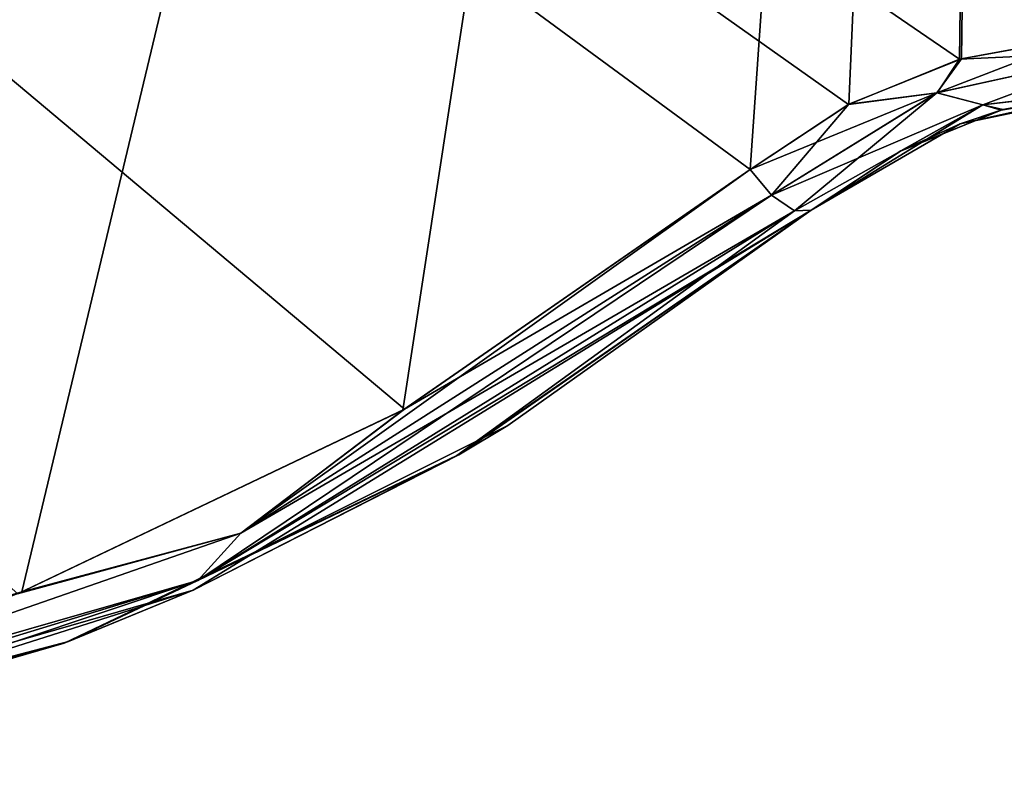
# Model space of a CAD drawing. Header units: millimetres. Extents: x -125 to 125, y -46 to 12.
# Tile 42 of 256: x -62.79 to -60.97, y -42.02 to -40.58. Entities that reach past the tile are written whole.
import ezdxf

# ---------------------------------------------------------------- set-up
doc = ezdxf.new("R2010")
doc.units = ezdxf.units.MM
doc.header["$LTSCALE"] = 26.699852
for name, color, linetype in [('142', 7, 'CONTINUOUS'), ('158', 7, 'CONTINUOUS'), ('182', 7, 'CONTINUOUS'), ('183', 7, 'CONTINUOUS'), ('270', 7, 'CONTINUOUS'), ('271', 7, 'CONTINUOUS'), ('300', 7, 'CONTINUOUS'), ('301', 7, 'CONTINUOUS')]:
    doc.layers.add(name, color=color, linetype=linetype)

msp = doc.modelspace()

# ---------------------------------------------------------------- linework, layer by layer
at = {"layer": '142', "linetype": 'CONTINUOUS'}
for points in [[(-61.324, -40.9377, -36.0407), (-62.4702, -41.6423, -36.0407), (-61.324, -40.9377, -46.7863), (-61.324, -40.9377, -36.0407)], [(-61.324, -40.9377, -46.7863), (-62.4702, -41.6423, -36.0407), (-61.324, -40.9377, -47.9982), (-61.324, -40.9377, -46.7863)], [(-61.324, -40.9377, -47.9982), (-62.4702, -41.6423, -36.0407), (-62.4702, -41.6423, -47.9982), (-61.324, -40.9377, -47.9982)], [(-61.324, -40.9377, -59.9557), (-62.4702, -41.6423, -47.9982), (-62.4702, -41.6423, -59.9557), (-61.324, -40.9377, -59.9557)], [(-61.324, -40.9377, -58.7439), (-62.4702, -41.6423, -47.9982), (-61.324, -40.9377, -59.9557), (-61.324, -40.9377, -58.7439)], [(-61.324, -40.9377, -47.9982), (-62.4702, -41.6423, -47.9982), (-61.324, -40.9377, -58.7439), (-61.324, -40.9377, -47.9982)], [(-61.324, -40.9377, -22.8713), (-62.4702, -41.6423, -12.1256), (-61.324, -40.9377, -24.0832), (-61.324, -40.9377, -22.8713)], [(-61.324, -40.9377, -12.1256), (-62.4702, -41.6423, -12.1256), (-61.324, -40.9377, -22.8713), (-61.324, -40.9377, -12.1256)], [(-61.324, -40.9377, -12.1256), (-62.4702, -41.6423, -0.1681), (-62.4702, -41.6423, -12.1256), (-61.324, -40.9377, -12.1256)], [(-61.324, -40.9377, -10.9138), (-62.4702, -41.6423, -0.1681), (-61.324, -40.9377, -12.1256), (-61.324, -40.9377, -10.9138)], [(-61.324, -40.9377, -36.0407), (-62.4702, -41.6423, -24.0832), (-62.4702, -41.6423, -36.0407), (-61.324, -40.9377, -36.0407)], [(-61.324, -40.9377, -34.8288), (-62.4702, -41.6423, -24.0832), (-61.324, -40.9377, -36.0407), (-61.324, -40.9377, -34.8288)], [(-61.324, -40.9377, -24.0832), (-62.4702, -41.6423, -24.0832), (-61.324, -40.9377, -34.8288), (-61.324, -40.9377, -24.0832)], [(-61.324, -40.9377, -24.0832), (-62.4702, -41.6423, -12.1256), (-62.4702, -41.6423, -24.0832), (-61.324, -40.9377, -24.0832)], [(-61.324, -40.9377, -107.7738), (-62.4702, -41.6423, -95.8283), (-61.9809, -41.393, -107.3956), (-61.324, -40.9377, -107.7738)], [(-61.324, -40.9377, -106.5739), (-62.4702, -41.6423, -95.8283), (-61.324, -40.9377, -107.7738), (-61.324, -40.9377, -106.5739)], [(-61.324, -40.9377, -95.8283), (-62.4702, -41.6423, -95.8283), (-61.324, -40.9377, -106.5739), (-61.324, -40.9377, -95.8283)], [(-61.324, -40.9377, -95.8283), (-62.4702, -41.6423, -83.8707), (-62.4702, -41.6423, -95.8283), (-61.324, -40.9377, -95.8283)], [(-61.324, -40.9377, -94.6164), (-62.4702, -41.6423, -83.8707), (-61.324, -40.9377, -95.8283), (-61.324, -40.9377, -94.6164)], [(-61.324, -40.9377, -71.9132), (-62.4702, -41.6423, -59.9557), (-62.4702, -41.6423, -71.9132), (-61.324, -40.9377, -71.9132)], [(-61.324, -40.9377, -70.7014), (-62.4702, -41.6423, -59.9557), (-61.324, -40.9377, -71.9132), (-61.324, -40.9377, -70.7014)], [(-61.324, -40.9377, -59.9557), (-62.4702, -41.6423, -59.9557), (-61.324, -40.9377, -70.7014), (-61.324, -40.9377, -59.9557)], [(-61.324, -40.9377, -83.8707), (-62.4702, -41.6423, -83.8707), (-61.324, -40.9377, -94.6164), (-61.324, -40.9377, -83.8707)], [(-61.324, -40.9377, -83.8707), (-62.4702, -41.6423, -71.9132), (-62.4702, -41.6423, -83.8707), (-61.324, -40.9377, -83.8707)], [(-61.324, -40.9377, -82.6589), (-62.4702, -41.6423, -71.9132), (-61.324, -40.9377, -83.8707), (-61.324, -40.9377, -82.6589)], [(-61.324, -40.9377, -71.9132), (-62.4702, -41.6423, -71.9132), (-61.324, -40.9377, -82.6589), (-61.324, -40.9377, -71.9132)], [(-61.324, -40.9377, -0.1681), (-62.4702, -41.6423, -0.1681), (-61.324, -40.9377, -10.9138), (-61.324, -40.9377, -0.1681)], [(-61.324, -40.9377, 71.577), (-62.4702, -41.6423, 71.577), (-61.324, -40.9377, 60.8313), (-61.324, -40.9377, 71.577)], [(-61.324, -40.9377, 71.577), (-62.4702, -41.6423, 83.5345), (-62.4702, -41.6423, 71.577), (-61.324, -40.9377, 71.577)], [(-61.324, -40.9377, 72.7888), (-62.4702, -41.6423, 83.5345), (-61.324, -40.9377, 71.577), (-61.324, -40.9377, 72.7888)], [(-61.324, -40.9377, 83.5345), (-62.4702, -41.6423, 83.5345), (-61.324, -40.9377, 72.7888), (-61.324, -40.9377, 83.5345)], [(-61.324, -40.9377, 47.6619), (-62.4702, -41.6423, 59.6195), (-62.4702, -41.6423, 47.6619), (-61.324, -40.9377, 47.6619)], [(-61.324, -40.9377, 48.8738), (-62.4702, -41.6423, 59.6195), (-61.324, -40.9377, 47.6619), (-61.324, -40.9377, 48.8738)], [(-61.324, -40.9377, 59.6195), (-62.4702, -41.6423, 59.6195), (-61.324, -40.9377, 48.8738), (-61.324, -40.9377, 59.6195)], [(-61.324, -40.9377, 59.6195), (-62.4702, -41.6423, 71.577), (-62.4702, -41.6423, 59.6195), (-61.324, -40.9377, 59.6195)], [(-61.324, -40.9377, 60.8313), (-62.4702, -41.6423, 71.577), (-61.324, -40.9377, 59.6195), (-61.324, -40.9377, 60.8313)], [(-61.324, -40.9377, 83.5345), (-62.4702, -41.6423, 95.492), (-62.4702, -41.6423, 83.5345), (-61.324, -40.9377, 83.5345)], [(-61.324, -40.9377, 84.7463), (-62.4702, -41.6423, 95.492), (-61.324, -40.9377, 83.5345), (-61.324, -40.9377, 84.7463)], [(-61.324, -40.9377, 95.492), (-62.4702, -41.6423, 95.492), (-61.324, -40.9377, 84.7463), (-61.324, -40.9377, 95.492)], [(-61.324, -40.9377, 95.492), (-61.9777, -41.3912, 107.3975), (-62.4702, -41.6423, 95.492), (-61.324, -40.9377, 95.492)], [(-61.324, -40.9377, 11.7894), (-62.4702, -41.6423, 23.7469), (-62.4702, -41.6423, 11.7894), (-61.324, -40.9377, 11.7894)], [(-61.324, -40.9377, 13.0012), (-62.4702, -41.6423, 23.7469), (-61.324, -40.9377, 11.7894), (-61.324, -40.9377, 13.0012)], [(-61.324, -40.9377, 23.7469), (-62.4702, -41.6423, 23.7469), (-61.324, -40.9377, 13.0012), (-61.324, -40.9377, 23.7469)], [(-61.324, -40.9377, -0.1681), (-62.4702, -41.6423, 11.7894), (-62.4702, -41.6423, -0.1681), (-61.324, -40.9377, -0.1681)], [(-61.324, -40.9377, 1.0437), (-62.4702, -41.6423, 11.7894), (-61.324, -40.9377, -0.1681), (-61.324, -40.9377, 1.0437)], [(-61.324, -40.9377, 11.7894), (-62.4702, -41.6423, 11.7894), (-61.324, -40.9377, 1.0437), (-61.324, -40.9377, 11.7894)], [(-61.324, -40.9377, 35.7044), (-62.4702, -41.6423, 47.6619), (-62.4702, -41.6423, 35.7044), (-61.324, -40.9377, 35.7044)], [(-61.324, -40.9377, 36.9163), (-62.4702, -41.6423, 47.6619), (-61.324, -40.9377, 35.7044), (-61.324, -40.9377, 36.9163)], [(-61.324, -40.9377, 47.6619), (-62.4702, -41.6423, 47.6619), (-61.324, -40.9377, 36.9163), (-61.324, -40.9377, 47.6619)], [(-61.324, -40.9377, 23.7469), (-62.4702, -41.6423, 35.7044), (-62.4702, -41.6423, 23.7469), (-61.324, -40.9377, 23.7469)], [(-61.324, -40.9377, 24.9588), (-62.4702, -41.6423, 35.7044), (-61.324, -40.9377, 23.7469), (-61.324, -40.9377, 24.9588)], [(-61.324, -40.9377, 35.7044), (-62.4702, -41.6423, 35.7044), (-61.324, -40.9377, 24.9588), (-61.324, -40.9377, 35.7044)], [(-61.8865, -41.3368, 107.4501), (-61.9777, -41.3912, 107.3975), (-61.324, -40.9377, 95.492), (-61.8865, -41.3368, 107.4501)], [(-61.324, -40.9377, 96.7039), (-61.8865, -41.3368, 107.4501), (-61.324, -40.9377, 95.492), (-61.324, -40.9377, 96.7039)], [(-61.324, -40.9377, 107.4495), (-61.8865, -41.3368, 107.4501), (-61.324, -40.9377, 96.7039), (-61.324, -40.9377, 107.4495)], [(-61.324, -40.9377, 107.4495), (-61.324, -40.9377, 107.7738), (-61.8865, -41.3368, 107.4501), (-61.324, -40.9377, 107.4495)], [(-62.4702, -41.6423, 95.492), (-61.9777, -41.3912, 107.3975), (-62.7095, -41.7408, 106.9731), (-62.4702, -41.6423, 95.492)], [(-61.9809, -41.393, -107.3956), (-62.4702, -41.6423, -95.8283), (-62.7013, -41.7377, -106.9779), (-61.9809, -41.393, -107.3956)], [(-62.4702, -41.6423, -36.0407), (-63.7628, -42.0159, -36.0407), (-62.4702, -41.6423, -47.9982), (-62.4702, -41.6423, -36.0407)], [(-62.4702, -41.6423, -47.9982), (-63.7628, -42.0159, -36.0407), (-63.7628, -42.0159, -47.9982), (-62.4702, -41.6423, -47.9982)], [(-62.4702, -41.6423, -59.9557), (-63.7628, -42.0159, -47.9982), (-63.7628, -42.0159, -59.9557), (-62.4702, -41.6423, -59.9557)], [(-62.4702, -41.6423, -47.9982), (-63.7628, -42.0159, -47.9982), (-62.4702, -41.6423, -59.9557), (-62.4702, -41.6423, -47.9982)], [(-62.4702, -41.6423, -36.0407), (-63.7628, -42.0159, -24.0832), (-63.7628, -42.0159, -36.0407), (-62.4702, -41.6423, -36.0407)], [(-62.4702, -41.6423, -12.1256), (-63.7628, -42.0159, -12.1256), (-62.4702, -41.6423, -24.0832), (-62.4702, -41.6423, -12.1256)], [(-62.4702, -41.6423, -12.1256), (-63.7628, -42.0159, -0.1681), (-63.7628, -42.0159, -12.1256), (-62.4702, -41.6423, -12.1256)], [(-62.4702, -41.6423, -0.1681), (-63.7628, -42.0159, -0.1681), (-62.4702, -41.6423, -12.1256), (-62.4702, -41.6423, -0.1681)], [(-62.4702, -41.6423, -24.0832), (-63.7628, -42.0159, -24.0832), (-62.4702, -41.6423, -36.0407), (-62.4702, -41.6423, -24.0832)], [(-62.4702, -41.6423, -24.0832), (-63.7628, -42.0159, -12.1256), (-63.7628, -42.0159, -24.0832), (-62.4702, -41.6423, -24.0832)], [(-62.4702, -41.6423, -95.8283), (-63.7628, -42.0159, -95.8283), (-62.7013, -41.7377, -106.9779), (-62.4702, -41.6423, -95.8283)], [(-62.4702, -41.6423, -95.8283), (-63.7628, -42.0159, -83.8707), (-63.7628, -42.0159, -95.8283), (-62.4702, -41.6423, -95.8283)], [(-62.4702, -41.6423, -83.8707), (-63.7628, -42.0159, -83.8707), (-62.4702, -41.6423, -95.8283), (-62.4702, -41.6423, -83.8707)], [(-62.4702, -41.6423, -71.9132), (-63.7628, -42.0159, -59.9557), (-63.7628, -42.0159, -71.9132), (-62.4702, -41.6423, -71.9132)], [(-62.4702, -41.6423, -59.9557), (-63.7628, -42.0159, -59.9557), (-62.4702, -41.6423, -71.9132), (-62.4702, -41.6423, -59.9557)], [(-62.4702, -41.6423, -83.8707), (-63.7628, -42.0159, -71.9132), (-63.7628, -42.0159, -83.8707), (-62.4702, -41.6423, -83.8707)], [(-62.4702, -41.6423, -71.9132), (-63.7628, -42.0159, -71.9132), (-62.4702, -41.6423, -83.8707), (-62.4702, -41.6423, -71.9132)], [(-62.4702, -41.6423, 71.577), (-63.7628, -42.0159, 71.577), (-62.4702, -41.6423, 59.6195), (-62.4702, -41.6423, 71.577)], [(-62.4702, -41.6423, 71.577), (-63.7628, -42.0159, 83.5345), (-63.7628, -42.0159, 71.577), (-62.4702, -41.6423, 71.577)], [(-62.4702, -41.6423, 83.5345), (-63.7628, -42.0159, 83.5345), (-62.4702, -41.6423, 71.577), (-62.4702, -41.6423, 83.5345)], [(-62.4702, -41.6423, 59.6195), (-63.7628, -42.0159, 59.6195), (-62.4702, -41.6423, 47.6619), (-62.4702, -41.6423, 59.6195)], [(-62.4702, -41.6423, 59.6195), (-63.7628, -42.0159, 71.577), (-63.7628, -42.0159, 59.6195), (-62.4702, -41.6423, 59.6195)], [(-62.4702, -41.6423, 83.5345), (-63.7628, -42.0159, 95.492), (-63.7628, -42.0159, 83.5345), (-62.4702, -41.6423, 83.5345)], [(-62.4702, -41.6423, 95.492), (-63.7628, -42.0159, 95.492), (-62.4702, -41.6423, 83.5345), (-62.4702, -41.6423, 95.492)], [(-63.7628, -42.0159, 95.492), (-62.4702, -41.6423, 95.492), (-63.502, -41.9703, 106.5092), (-63.7628, -42.0159, 95.492)], [(-62.4702, -41.6423, 11.7894), (-63.7628, -42.0159, 23.7469), (-63.7628, -42.0159, 11.7894), (-62.4702, -41.6423, 11.7894)], [(-62.4702, -41.6423, 23.7469), (-63.7628, -42.0159, 23.7469), (-62.4702, -41.6423, 11.7894), (-62.4702, -41.6423, 23.7469)], [(-62.4702, -41.6423, -0.1681), (-63.7628, -42.0159, 11.7894), (-63.7628, -42.0159, -0.1681), (-62.4702, -41.6423, -0.1681)], [(-62.4702, -41.6423, 11.7894), (-63.7628, -42.0159, 11.7894), (-62.4702, -41.6423, -0.1681), (-62.4702, -41.6423, 11.7894)], [(-62.4702, -41.6423, 35.7044), (-63.7628, -42.0159, 47.6619), (-63.7628, -42.0159, 35.7044), (-62.4702, -41.6423, 35.7044)], [(-62.4702, -41.6423, 47.6619), (-63.7628, -42.0159, 47.6619), (-62.4702, -41.6423, 35.7044), (-62.4702, -41.6423, 47.6619)], [(-62.4702, -41.6423, 47.6619), (-63.7628, -42.0159, 59.6195), (-63.7628, -42.0159, 47.6619), (-62.4702, -41.6423, 47.6619)], [(-62.4702, -41.6423, 23.7469), (-63.7628, -42.0159, 35.7044), (-63.7628, -42.0159, 23.7469), (-62.4702, -41.6423, 23.7469)], [(-62.4702, -41.6423, 35.7044), (-63.7628, -42.0159, 35.7044), (-62.4702, -41.6423, 23.7469), (-62.4702, -41.6423, 35.7044)], [(-63.502, -41.9703, 106.5092), (-62.4702, -41.6423, 95.492), (-62.7095, -41.7408, 106.9731), (-63.502, -41.9703, 106.5092)], [(-62.7013, -41.7377, -106.9779), (-63.7628, -42.0159, -95.8283), (-63.4834, -41.9666, -106.5201), (-62.7013, -41.7377, -106.9779)]]:
    msp.add_3dface(points, dxfattribs=at)
at = {"layer": '158', "linetype": 'CONTINUOUS'}
for points in [[(-60.7354, -40.7124, -58.7439), (-61.048, -40.7774, -58.7439), (-60.7354, -40.7124, -70.7014), (-60.7354, -40.7124, -58.7439)], [(-60.7354, -40.7124, -106.5739), (-61.048, -40.7774, -106.5739), (-60.7648, -40.7141, -108.1268), (-60.7354, -40.7124, -106.5739)], [(-60.7354, -40.7124, -82.6589), (-61.048, -40.7774, -82.6589), (-60.7354, -40.7124, -94.6164), (-60.7354, -40.7124, -82.6589)], [(-60.7354, -40.7124, -82.6589), (-61.048, -40.7774, -70.7014), (-61.048, -40.7774, -82.6589), (-60.7354, -40.7124, -82.6589)], [(-60.7354, -40.7124, -70.7014), (-61.048, -40.7774, -70.7014), (-60.7354, -40.7124, -82.6589), (-60.7354, -40.7124, -70.7014)], [(-60.7354, -40.7124, -70.7014), (-61.048, -40.7774, -58.7439), (-61.048, -40.7774, -70.7014), (-60.7354, -40.7124, -70.7014)], [(-60.7354, -40.7124, -106.5739), (-61.048, -40.7774, -94.6164), (-61.048, -40.7774, -106.5739), (-60.7354, -40.7124, -106.5739)], [(-60.7354, -40.7124, -94.6164), (-61.048, -40.7774, -94.6164), (-60.7354, -40.7124, -106.5739), (-60.7354, -40.7124, -94.6164)], [(-60.7354, -40.7124, -94.6164), (-61.048, -40.7774, -82.6589), (-61.048, -40.7774, -94.6164), (-60.7354, -40.7124, -94.6164)], [(-60.7354, -40.7124, 60.8313), (-61.048, -40.7774, 72.7888), (-61.048, -40.7774, 60.8313), (-60.7354, -40.7124, 60.8313)], [(-60.7354, -40.7124, 72.7888), (-61.048, -40.7774, 72.7888), (-60.7354, -40.7124, 60.8313), (-60.7354, -40.7124, 72.7888)], [(-60.7354, -40.7124, 72.7888), (-61.048, -40.7774, 84.7463), (-61.048, -40.7774, 72.7888), (-60.7354, -40.7124, 72.7888)], [(-60.7354, -40.7124, 36.9163), (-61.048, -40.7774, 48.8738), (-61.048, -40.7774, 36.9163), (-60.7354, -40.7124, 36.9163)], [(-60.7354, -40.7124, 48.8738), (-61.048, -40.7774, 48.8738), (-60.7354, -40.7124, 36.9163), (-60.7354, -40.7124, 48.8738)], [(-60.7354, -40.7124, 48.8738), (-61.048, -40.7774, 60.8313), (-61.048, -40.7774, 48.8738), (-60.7354, -40.7124, 48.8738)], [(-60.7354, -40.7124, 60.8313), (-61.048, -40.7774, 60.8313), (-60.7354, -40.7124, 48.8738), (-60.7354, -40.7124, 60.8313)], [(-60.7354, -40.7124, 84.7463), (-61.048, -40.7774, 84.7463), (-60.7354, -40.7124, 72.7888), (-60.7354, -40.7124, 84.7463)], [(-60.7354, -40.7124, 84.7463), (-61.048, -40.7774, 96.7039), (-61.048, -40.7774, 84.7463), (-60.7354, -40.7124, 84.7463)], [(-60.7354, -40.7124, 96.7039), (-61.048, -40.7774, 96.7039), (-60.7354, -40.7124, 84.7463), (-60.7354, -40.7124, 96.7039)], [(-61.048, -40.7774, 96.7039), (-60.7354, -40.7124, 96.7039), (-60.9717, -40.7517, 107.9978), (-61.048, -40.7774, 96.7039)], [(-60.7354, -40.7124, -34.8288), (-61.048, -40.7774, -22.8713), (-61.048, -40.7774, -34.8288), (-60.7354, -40.7124, -34.8288)], [(-60.7354, -40.7124, -22.8713), (-61.048, -40.7774, -22.8713), (-60.7354, -40.7124, -34.8288), (-60.7354, -40.7124, -22.8713)], [(-60.7354, -40.7124, -22.8713), (-61.048, -40.7774, -10.9138), (-61.048, -40.7774, -22.8713), (-60.7354, -40.7124, -22.8713)], [(-60.7354, -40.7124, -10.9138), (-61.048, -40.7774, -10.9138), (-60.7354, -40.7124, -22.8713), (-60.7354, -40.7124, -10.9138)], [(-60.7354, -40.7124, -58.7439), (-61.048, -40.7774, -46.7863), (-61.048, -40.7774, -58.7439), (-60.7354, -40.7124, -58.7439)], [(-60.7354, -40.7124, -46.7863), (-61.048, -40.7774, -46.7863), (-60.7354, -40.7124, -58.7439), (-60.7354, -40.7124, -46.7863)], [(-60.7354, -40.7124, -46.7863), (-61.048, -40.7774, -34.8288), (-61.048, -40.7774, -46.7863), (-60.7354, -40.7124, -46.7863)], [(-60.7354, -40.7124, -34.8288), (-61.048, -40.7774, -34.8288), (-60.7354, -40.7124, -46.7863), (-60.7354, -40.7124, -34.8288)], [(-60.7354, -40.7124, 13.0012), (-61.048, -40.7774, 24.9588), (-61.048, -40.7774, 13.0012), (-60.7354, -40.7124, 13.0012)], [(-60.7354, -40.7124, 24.9588), (-61.048, -40.7774, 24.9588), (-60.7354, -40.7124, 13.0012), (-60.7354, -40.7124, 24.9588)], [(-60.7354, -40.7124, 24.9588), (-61.048, -40.7774, 36.9163), (-61.048, -40.7774, 24.9588), (-60.7354, -40.7124, 24.9588)], [(-60.7354, -40.7124, 36.9163), (-61.048, -40.7774, 36.9163), (-60.7354, -40.7124, 24.9588), (-60.7354, -40.7124, 36.9163)], [(-60.7354, -40.7124, -10.9138), (-61.048, -40.7774, 1.0437), (-61.048, -40.7774, -10.9138), (-60.7354, -40.7124, -10.9138)], [(-60.7354, -40.7124, 1.0437), (-61.048, -40.7774, 1.0437), (-60.7354, -40.7124, -10.9138), (-60.7354, -40.7124, 1.0437)], [(-60.7354, -40.7124, 1.0437), (-61.048, -40.7774, 13.0012), (-61.048, -40.7774, 1.0437), (-60.7354, -40.7124, 1.0437)], [(-60.7354, -40.7124, 13.0012), (-61.048, -40.7774, 13.0012), (-60.7354, -40.7124, 1.0437), (-60.7354, -40.7124, 13.0012)], [(-60.7648, -40.7141, -108.1268), (-61.048, -40.7774, -106.5739), (-60.9686, -40.7508, -107.9997), (-60.7648, -40.7141, -108.1268)], [(-60.9717, -40.7517, 107.9978), (-60.7354, -40.7124, 96.7039), (-60.7696, -40.7145, 108.1239), (-60.9717, -40.7517, 107.9978)], [(-61.1587, -40.8278, 107.8796), (-61.048, -40.7774, 96.7039), (-60.9717, -40.7517, 107.9978), (-61.1587, -40.8278, 107.8796)], [(-60.9686, -40.7508, -107.9997), (-61.048, -40.7774, -106.5739), (-61.158, -40.8274, -107.8801), (-60.9686, -40.7508, -107.9997)], [(-61.324, -40.9377, 24.9588), (-61.324, -40.9377, 23.7469), (-61.048, -40.7774, 13.0012), (-61.324, -40.9377, 24.9588)], [(-61.048, -40.7774, 24.9588), (-61.324, -40.9377, 24.9588), (-61.048, -40.7774, 13.0012), (-61.048, -40.7774, 24.9588)], [(-61.324, -40.9377, 23.7469), (-61.324, -40.9377, 13.0012), (-61.048, -40.7774, 13.0012), (-61.324, -40.9377, 23.7469)], [(-61.324, -40.9377, -0.1681), (-61.324, -40.9377, -10.9138), (-61.048, -40.7774, -10.9138), (-61.324, -40.9377, -0.1681)], [(-61.048, -40.7774, 1.0437), (-61.324, -40.9377, 1.0437), (-61.048, -40.7774, -10.9138), (-61.048, -40.7774, 1.0437)], [(-61.324, -40.9377, 1.0437), (-61.324, -40.9377, -0.1681), (-61.048, -40.7774, -10.9138), (-61.324, -40.9377, 1.0437)], [(-61.324, -40.9377, 13.0012), (-61.324, -40.9377, 11.7894), (-61.048, -40.7774, 1.0437), (-61.324, -40.9377, 13.0012)], [(-61.048, -40.7774, 13.0012), (-61.324, -40.9377, 13.0012), (-61.048, -40.7774, 1.0437), (-61.048, -40.7774, 13.0012)], [(-61.324, -40.9377, 11.7894), (-61.324, -40.9377, 1.0437), (-61.048, -40.7774, 1.0437), (-61.324, -40.9377, 11.7894)], [(-61.324, -40.9377, 83.5345), (-61.324, -40.9377, 72.7888), (-61.048, -40.7774, 72.7888), (-61.324, -40.9377, 83.5345)], [(-61.324, -40.9377, 72.7888), (-61.324, -40.9377, 71.577), (-61.048, -40.7774, 60.8313), (-61.324, -40.9377, 72.7888)], [(-61.048, -40.7774, 72.7888), (-61.324, -40.9377, 72.7888), (-61.048, -40.7774, 60.8313), (-61.048, -40.7774, 72.7888)], [(-61.324, -40.9377, 71.577), (-61.324, -40.9377, 60.8313), (-61.048, -40.7774, 60.8313), (-61.324, -40.9377, 71.577)], [(-61.324, -40.9377, 60.8313), (-61.324, -40.9377, 59.6195), (-61.048, -40.7774, 48.8738), (-61.324, -40.9377, 60.8313)], [(-61.048, -40.7774, 60.8313), (-61.324, -40.9377, 60.8313), (-61.048, -40.7774, 48.8738), (-61.048, -40.7774, 60.8313)], [(-61.324, -40.9377, 59.6195), (-61.324, -40.9377, 48.8738), (-61.048, -40.7774, 48.8738), (-61.324, -40.9377, 59.6195)], [(-61.324, -40.9377, 48.8738), (-61.324, -40.9377, 47.6619), (-61.048, -40.7774, 36.9163), (-61.324, -40.9377, 48.8738)], [(-61.048, -40.7774, 48.8738), (-61.324, -40.9377, 48.8738), (-61.048, -40.7774, 36.9163), (-61.048, -40.7774, 48.8738)], [(-61.324, -40.9377, 47.6619), (-61.324, -40.9377, 36.9163), (-61.048, -40.7774, 36.9163), (-61.324, -40.9377, 47.6619)], [(-61.324, -40.9377, 36.9163), (-61.324, -40.9377, 35.7044), (-61.048, -40.7774, 24.9588), (-61.324, -40.9377, 36.9163)], [(-61.048, -40.7774, 36.9163), (-61.324, -40.9377, 36.9163), (-61.048, -40.7774, 24.9588), (-61.048, -40.7774, 36.9163)], [(-61.324, -40.9377, 35.7044), (-61.324, -40.9377, 24.9588), (-61.048, -40.7774, 24.9588), (-61.324, -40.9377, 35.7044)], [(-61.048, -40.7774, 84.7463), (-61.324, -40.9377, 84.7463), (-61.048, -40.7774, 72.7888), (-61.048, -40.7774, 84.7463)], [(-61.324, -40.9377, 107.7738), (-61.324, -40.9377, 107.4495), (-61.048, -40.7774, 96.7039), (-61.324, -40.9377, 107.7738)], [(-61.324, -40.9377, 107.7738), (-61.048, -40.7774, 96.7039), (-61.1587, -40.8278, 107.8796), (-61.324, -40.9377, 107.7738)], [(-61.324, -40.9377, 107.4495), (-61.324, -40.9377, 96.7039), (-61.048, -40.7774, 96.7039), (-61.324, -40.9377, 107.4495)], [(-61.324, -40.9377, 96.7039), (-61.324, -40.9377, 95.492), (-61.048, -40.7774, 84.7463), (-61.324, -40.9377, 96.7039)], [(-61.048, -40.7774, 96.7039), (-61.324, -40.9377, 96.7039), (-61.048, -40.7774, 84.7463), (-61.048, -40.7774, 96.7039)], [(-61.324, -40.9377, 95.492), (-61.324, -40.9377, 84.7463), (-61.048, -40.7774, 84.7463), (-61.324, -40.9377, 95.492)], [(-61.324, -40.9377, 84.7463), (-61.324, -40.9377, 83.5345), (-61.048, -40.7774, 72.7888), (-61.324, -40.9377, 84.7463)], [(-61.324, -40.9377, -58.7439), (-61.324, -40.9377, -59.9557), (-61.048, -40.7774, -70.7014), (-61.324, -40.9377, -58.7439)], [(-61.048, -40.7774, -58.7439), (-61.324, -40.9377, -58.7439), (-61.048, -40.7774, -70.7014), (-61.048, -40.7774, -58.7439)], [(-61.324, -40.9377, -59.9557), (-61.324, -40.9377, -70.7014), (-61.048, -40.7774, -70.7014), (-61.324, -40.9377, -59.9557)], [(-61.324, -40.9377, -46.7863), (-61.324, -40.9377, -47.9982), (-61.048, -40.7774, -58.7439), (-61.324, -40.9377, -46.7863)], [(-61.048, -40.7774, -46.7863), (-61.324, -40.9377, -46.7863), (-61.048, -40.7774, -58.7439), (-61.048, -40.7774, -46.7863)], [(-61.324, -40.9377, -47.9982), (-61.324, -40.9377, -58.7439), (-61.048, -40.7774, -58.7439), (-61.324, -40.9377, -47.9982)], [(-61.324, -40.9377, -82.6589), (-61.324, -40.9377, -83.8707), (-61.048, -40.7774, -94.6164), (-61.324, -40.9377, -82.6589)], [(-61.048, -40.7774, -82.6589), (-61.324, -40.9377, -82.6589), (-61.048, -40.7774, -94.6164), (-61.048, -40.7774, -82.6589)], [(-61.324, -40.9377, -83.8707), (-61.324, -40.9377, -94.6164), (-61.048, -40.7774, -94.6164), (-61.324, -40.9377, -83.8707)], [(-61.324, -40.9377, -94.6164), (-61.324, -40.9377, -95.8283), (-61.048, -40.7774, -106.5739), (-61.324, -40.9377, -94.6164)], [(-61.048, -40.7774, -94.6164), (-61.324, -40.9377, -94.6164), (-61.048, -40.7774, -106.5739), (-61.048, -40.7774, -94.6164)], [(-61.324, -40.9377, -95.8283), (-61.324, -40.9377, -106.5739), (-61.048, -40.7774, -106.5739), (-61.324, -40.9377, -95.8283)], [(-61.048, -40.7774, -106.5739), (-61.324, -40.9377, -106.5739), (-61.158, -40.8274, -107.8801), (-61.048, -40.7774, -106.5739)], [(-61.324, -40.9377, -70.7014), (-61.324, -40.9377, -71.9132), (-61.048, -40.7774, -82.6589), (-61.324, -40.9377, -70.7014)], [(-61.048, -40.7774, -70.7014), (-61.324, -40.9377, -70.7014), (-61.048, -40.7774, -82.6589), (-61.048, -40.7774, -70.7014)], [(-61.324, -40.9377, -71.9132), (-61.324, -40.9377, -82.6589), (-61.048, -40.7774, -82.6589), (-61.324, -40.9377, -71.9132)], [(-61.324, -40.9377, -12.1256), (-61.324, -40.9377, -22.8713), (-61.048, -40.7774, -22.8713), (-61.324, -40.9377, -12.1256)], [(-61.324, -40.9377, -10.9138), (-61.324, -40.9377, -12.1256), (-61.048, -40.7774, -22.8713), (-61.324, -40.9377, -10.9138)], [(-61.048, -40.7774, -10.9138), (-61.324, -40.9377, -10.9138), (-61.048, -40.7774, -22.8713), (-61.048, -40.7774, -10.9138)], [(-61.324, -40.9377, -34.8288), (-61.324, -40.9377, -36.0407), (-61.048, -40.7774, -46.7863), (-61.324, -40.9377, -34.8288)], [(-61.048, -40.7774, -34.8288), (-61.324, -40.9377, -34.8288), (-61.048, -40.7774, -46.7863), (-61.048, -40.7774, -34.8288)], [(-61.324, -40.9377, -36.0407), (-61.324, -40.9377, -46.7863), (-61.048, -40.7774, -46.7863), (-61.324, -40.9377, -36.0407)], [(-61.324, -40.9377, -22.8713), (-61.324, -40.9377, -24.0832), (-61.048, -40.7774, -34.8288), (-61.324, -40.9377, -22.8713)], [(-61.048, -40.7774, -22.8713), (-61.324, -40.9377, -22.8713), (-61.048, -40.7774, -34.8288), (-61.048, -40.7774, -22.8713)], [(-61.324, -40.9377, -24.0832), (-61.324, -40.9377, -34.8288), (-61.048, -40.7774, -34.8288), (-61.324, -40.9377, -24.0832)], [(-61.324, -40.9377, -106.5739), (-61.324, -40.9377, -107.7738), (-61.158, -40.8274, -107.8801), (-61.324, -40.9377, -106.5739)]]:
    msp.add_3dface(points, dxfattribs=at)
at = {"layer": '182', "color": 7, "linetype": 'CONTINUOUS'}
for points in [[(-67.9956, -40.5518, -103.8575), (-60.9603, -33.9986, -108.2683), (-67.407, -41.0493, -104.2301), (-67.9956, -40.5518, -103.8575)], [(-67.407, -41.0493, -104.2301), (-60.9603, -33.9986, -108.2683), (-66.728, -41.4583, -104.6576), (-67.407, -41.0493, -104.2301)], [(-66.728, -41.4583, -104.6576), (-60.9603, -33.9986, -108.2683), (-65.9766, -41.7573, -105.1268), (-66.728, -41.4583, -104.6576)], [(-65.9766, -41.7573, -105.1268), (-60.9603, -33.9986, -108.2683), (-65.1776, -41.93, -105.6204), (-65.9766, -41.7573, -105.1268)], [(-65.1776, -41.93, -105.6204), (-60.9603, -33.9986, -108.2683), (-64.3604, -41.9676, -106.1196), (-65.1776, -41.93, -105.6204)], [(-64.3604, -41.9676, -106.1196), (-60.9603, -33.9986, -108.2683), (-63.5548, -41.8704, -106.606), (-64.3604, -41.9676, -106.1196)], [(-63.5548, -41.8704, -106.606), (-60.9603, -33.9986, -108.2683), (-62.7877, -41.646, -107.0642), (-63.5548, -41.8704, -106.606)], [(-62.7877, -41.646, -107.0642), (-60.9603, -33.9986, -108.2683), (-62.0811, -41.3083, -107.4822), (-62.7877, -41.646, -107.0642)], [(-62.0811, -41.3083, -107.4822), (-60.9603, -33.9986, -108.2683), (-61.4369, -40.8621, -107.8607), (-62.0811, -41.3083, -107.4822)], [(-61.4369, -40.8621, -107.8607), (-60.9603, -33.9986, -108.2683), (-61.2541, -40.7407, -107.9671), (-61.4369, -40.8621, -107.8607)], [(-61.2541, -40.7407, -107.9671), (-60.9603, -33.9986, -108.2683), (-61.0456, -40.6565, -108.0868), (-61.2541, -40.7407, -107.9671)], [(-61.0456, -40.6565, -108.0868), (-60.9603, -33.9986, -108.2683), (-60.8213, -40.6161, -108.214), (-61.0456, -40.6565, -108.0868)]]:
    msp.add_3dface(points, dxfattribs=at)
at = {"layer": '183', "color": 7, "linetype": 'CONTINUOUS'}
for points in [[(-62.7957, -41.6491, 107.0594), (-62.078, -41.3065, 107.484), (-70.7787, -33.9986, 102.1203), (-62.7957, -41.6491, 107.0594)], [(-62.078, -41.3065, 107.484), (-61.4369, -40.8621, 107.8607), (-70.7787, -33.9986, 102.1203), (-62.078, -41.3065, 107.484)], [(-61.4369, -40.8621, 107.8607), (-61.2549, -40.7412, 107.9666), (-70.7787, -33.9986, 102.1203), (-61.4369, -40.8621, 107.8607)], [(-70.7787, -33.9986, 102.1203), (-61.049, -40.6575, 108.0848), (-60.9633, -33.9986, 108.2666), (-70.7787, -33.9986, 102.1203)], [(-61.2549, -40.7412, 107.9666), (-61.049, -40.6575, 108.0848), (-70.7787, -33.9986, 102.1203), (-61.2549, -40.7412, 107.9666)], [(-61.049, -40.6575, 108.0848), (-60.8265, -40.6165, 108.211), (-60.9633, -33.9986, 108.2666), (-61.049, -40.6575, 108.0848)]]:
    msp.add_3dface(points, dxfattribs=at)
at = {"layer": '270', "linetype": 'CONTINUOUS'}
for points in [[(-61.0456, -40.6565, -108.0868), (-60.8213, -40.6161, -108.214), (-61.0908, -40.7196, -108.0476), (-61.0456, -40.6565, -108.0868)], [(-60.8213, -40.6161, -108.214), (-60.7419, -40.643, -108.2527), (-61.0908, -40.7196, -108.0476), (-60.8213, -40.6161, -108.214)], [(-61.2541, -40.7407, -107.9671), (-61.0456, -40.6565, -108.0868), (-61.0908, -40.7196, -108.0476), (-61.2541, -40.7407, -107.9671)], [(-60.7419, -40.643, -108.2527), (-61.0056, -40.742, -108.0481), (-61.0908, -40.7196, -108.0476), (-60.7419, -40.643, -108.2527)], [(-60.6129, -40.695, -108.2879), (-61.0056, -40.742, -108.0481), (-60.7419, -40.643, -108.2527), (-60.6129, -40.695, -108.2879)], [(-60.6129, -40.695, -108.2879), (-60.9686, -40.7508, -107.9997), (-61.0056, -40.742, -108.0481), (-60.6129, -40.695, -108.2879)], [(-60.7648, -40.7141, -108.1268), (-60.9686, -40.7508, -107.9997), (-60.6129, -40.695, -108.2879), (-60.7648, -40.7141, -108.1268)], [(-61.2541, -40.7407, -107.9671), (-61.0908, -40.7196, -108.0476), (-61.3978, -40.9095, -107.8603), (-61.2541, -40.7407, -107.9671)], [(-61.0908, -40.7196, -108.0476), (-61.3547, -40.9384, -107.8271), (-61.3978, -40.9095, -107.8603), (-61.0908, -40.7196, -108.0476)], [(-61.0056, -40.742, -108.0481), (-61.3547, -40.9384, -107.8271), (-61.0908, -40.7196, -108.0476), (-61.0056, -40.742, -108.0481)], [(-61.4369, -40.8621, -107.8607), (-61.2541, -40.7407, -107.9671), (-61.3978, -40.9095, -107.8603), (-61.4369, -40.8621, -107.8607)], [(-61.0056, -40.742, -108.0481), (-61.324, -40.9377, -107.7738), (-61.3547, -40.9384, -107.8271), (-61.0056, -40.742, -108.0481)], [(-61.158, -40.8274, -107.8801), (-61.324, -40.9377, -107.7738), (-61.0056, -40.742, -108.0481), (-61.158, -40.8274, -107.8801)], [(-60.9686, -40.7508, -107.9997), (-61.158, -40.8274, -107.8801), (-61.0056, -40.742, -108.0481), (-60.9686, -40.7508, -107.9997)]]:
    msp.add_3dface(points, dxfattribs=at)
at = {"layer": '271', "linetype": 'CONTINUOUS'}
for points in [[(-62.0811, -41.3083, -107.4822), (-61.4369, -40.8621, -107.8607), (-62.3814, -41.5368, -107.2818), (-62.0811, -41.3083, -107.4822)], [(-61.4369, -40.8621, -107.8607), (-61.3978, -40.9095, -107.8603), (-62.3814, -41.5368, -107.2818), (-61.4369, -40.8621, -107.8607)], [(-61.3978, -40.9095, -107.8603), (-62.4615, -41.6244, -107.1759), (-62.3814, -41.5368, -107.2818), (-61.3978, -40.9095, -107.8603)], [(-61.3978, -40.9095, -107.8603), (-61.3547, -40.9384, -107.8271), (-62.4615, -41.6244, -107.1759), (-61.3978, -40.9095, -107.8603)], [(-61.3547, -40.9384, -107.8271), (-61.9809, -41.393, -107.3956), (-62.4615, -41.6244, -107.1759), (-61.3547, -40.9384, -107.8271)], [(-61.324, -40.9377, -107.7738), (-61.9809, -41.393, -107.3956), (-61.3547, -40.9384, -107.8271), (-61.324, -40.9377, -107.7738)], [(-62.7877, -41.646, -107.0642), (-62.0811, -41.3083, -107.4822), (-62.3814, -41.5368, -107.2818), (-62.7877, -41.646, -107.0642)], [(-61.9809, -41.393, -107.3956), (-62.7013, -41.7377, -106.9779), (-62.4615, -41.6244, -107.1759), (-61.9809, -41.393, -107.3956)], [(-62.7877, -41.646, -107.0642), (-62.3814, -41.5368, -107.2818), (-63.4533, -41.9099, -106.6437), (-62.7877, -41.646, -107.0642)], [(-62.3814, -41.5368, -107.2818), (-62.4615, -41.6244, -107.1759), (-63.4533, -41.9099, -106.6437), (-62.3814, -41.5368, -107.2818)], [(-62.4615, -41.6244, -107.1759), (-63.6701, -41.9938, -106.4549), (-63.4533, -41.9099, -106.6437), (-62.4615, -41.6244, -107.1759)], [(-63.4834, -41.9666, -106.5201), (-63.6701, -41.9938, -106.4549), (-62.4615, -41.6244, -107.1759), (-63.4834, -41.9666, -106.5201)], [(-62.7013, -41.7377, -106.9779), (-63.4834, -41.9666, -106.5201), (-62.4615, -41.6244, -107.1759), (-62.7013, -41.7377, -106.9779)], [(-63.5548, -41.8704, -106.606), (-62.7877, -41.646, -107.0642), (-63.4533, -41.9099, -106.6437), (-63.5548, -41.8704, -106.606)]]:
    msp.add_3dface(points, dxfattribs=at)
at = {"layer": '300', "linetype": 'CONTINUOUS'}
for points in [[(-61.4369, -40.8621, 107.8607), (-62.078, -41.3065, 107.484), (-61.3978, -40.9095, 107.8603), (-61.4369, -40.8621, 107.8607)], [(-62.078, -41.3065, 107.484), (-62.3814, -41.5368, 107.2818), (-61.3978, -40.9095, 107.8603), (-62.078, -41.3065, 107.484)], [(-62.3814, -41.5368, 107.2818), (-61.3547, -40.9384, 107.8271), (-61.3978, -40.9095, 107.8603), (-62.3814, -41.5368, 107.2818)], [(-62.4615, -41.6244, 107.1759), (-61.324, -40.9377, 107.7738), (-61.3547, -40.9384, 107.8271), (-62.4615, -41.6244, 107.1759)], [(-61.8865, -41.3368, 107.4501), (-61.324, -40.9377, 107.7738), (-62.4615, -41.6244, 107.1759), (-61.8865, -41.3368, 107.4501)], [(-62.4615, -41.6244, 107.1759), (-61.3547, -40.9384, 107.8271), (-62.3814, -41.5368, 107.2818), (-62.4615, -41.6244, 107.1759)], [(-62.078, -41.3065, 107.484), (-62.7957, -41.6491, 107.0594), (-62.3814, -41.5368, 107.2818), (-62.078, -41.3065, 107.484)], [(-61.9777, -41.3912, 107.3975), (-61.8865, -41.3368, 107.4501), (-62.4615, -41.6244, 107.1759), (-61.9777, -41.3912, 107.3975)], [(-62.7095, -41.7408, 106.9731), (-61.9777, -41.3912, 107.3975), (-62.4615, -41.6244, 107.1759), (-62.7095, -41.7408, 106.9731)], [(-62.7957, -41.6491, 107.0594), (-63.4533, -41.9099, 106.6437), (-62.3814, -41.5368, 107.2818), (-62.7957, -41.6491, 107.0594)], [(-63.4533, -41.9099, 106.6437), (-62.4615, -41.6244, 107.1759), (-62.3814, -41.5368, 107.2818), (-63.4533, -41.9099, 106.6437)], [(-63.6701, -41.9938, 106.4548), (-62.4615, -41.6244, 107.1759), (-63.4533, -41.9099, 106.6437), (-63.6701, -41.9938, 106.4548)], [(-63.6701, -41.9938, 106.4548), (-62.7095, -41.7408, 106.9731), (-62.4615, -41.6244, 107.1759), (-63.6701, -41.9938, 106.4548)], [(-63.502, -41.9703, 106.5092), (-62.7095, -41.7408, 106.9731), (-63.6701, -41.9938, 106.4548), (-63.502, -41.9703, 106.5092)]]:
    msp.add_3dface(points, dxfattribs=at)
at = {"layer": '301', "linetype": 'CONTINUOUS'}
for points in [[(-60.8265, -40.6165, 108.211), (-61.049, -40.6575, 108.0848), (-60.7418, -40.643, 108.2528), (-60.8265, -40.6165, 108.211)], [(-61.049, -40.6575, 108.0848), (-61.2549, -40.7412, 107.9666), (-61.0907, -40.7196, 108.0476), (-61.049, -40.6575, 108.0848)], [(-61.0907, -40.7196, 108.0476), (-61.0056, -40.742, 108.0481), (-60.7418, -40.643, 108.2528), (-61.0907, -40.7196, 108.0476)], [(-61.049, -40.6575, 108.0848), (-61.0907, -40.7196, 108.0476), (-60.7418, -40.643, 108.2528), (-61.049, -40.6575, 108.0848)], [(-61.0056, -40.742, 108.0481), (-60.6129, -40.695, 108.2879), (-60.7418, -40.643, 108.2528), (-61.0056, -40.742, 108.0481)], [(-61.0056, -40.742, 108.0481), (-60.7696, -40.7145, 108.1239), (-60.6129, -40.695, 108.2879), (-61.0056, -40.742, 108.0481)], [(-61.2549, -40.7412, 107.9666), (-61.4369, -40.8621, 107.8607), (-61.0907, -40.7196, 108.0476), (-61.2549, -40.7412, 107.9666)], [(-61.4369, -40.8621, 107.8607), (-61.3978, -40.9095, 107.8603), (-61.0907, -40.7196, 108.0476), (-61.4369, -40.8621, 107.8607)], [(-61.3978, -40.9095, 107.8603), (-61.0056, -40.742, 108.0481), (-61.0907, -40.7196, 108.0476), (-61.3978, -40.9095, 107.8603)], [(-60.9717, -40.7517, 107.9978), (-60.7696, -40.7145, 108.1239), (-61.0056, -40.742, 108.0481), (-60.9717, -40.7517, 107.9978)], [(-61.3978, -40.9095, 107.8603), (-61.3547, -40.9384, 107.8271), (-61.0056, -40.742, 108.0481), (-61.3978, -40.9095, 107.8603)], [(-61.3547, -40.9384, 107.8271), (-61.1587, -40.8278, 107.8796), (-61.0056, -40.742, 108.0481), (-61.3547, -40.9384, 107.8271)], [(-61.1587, -40.8278, 107.8796), (-60.9717, -40.7517, 107.9978), (-61.0056, -40.742, 108.0481), (-61.1587, -40.8278, 107.8796)], [(-61.324, -40.9377, 107.7738), (-61.1587, -40.8278, 107.8796), (-61.3547, -40.9384, 107.8271), (-61.324, -40.9377, 107.7738)]]:
    msp.add_3dface(points, dxfattribs=at)

doc.saveas('drawing.dxf')
